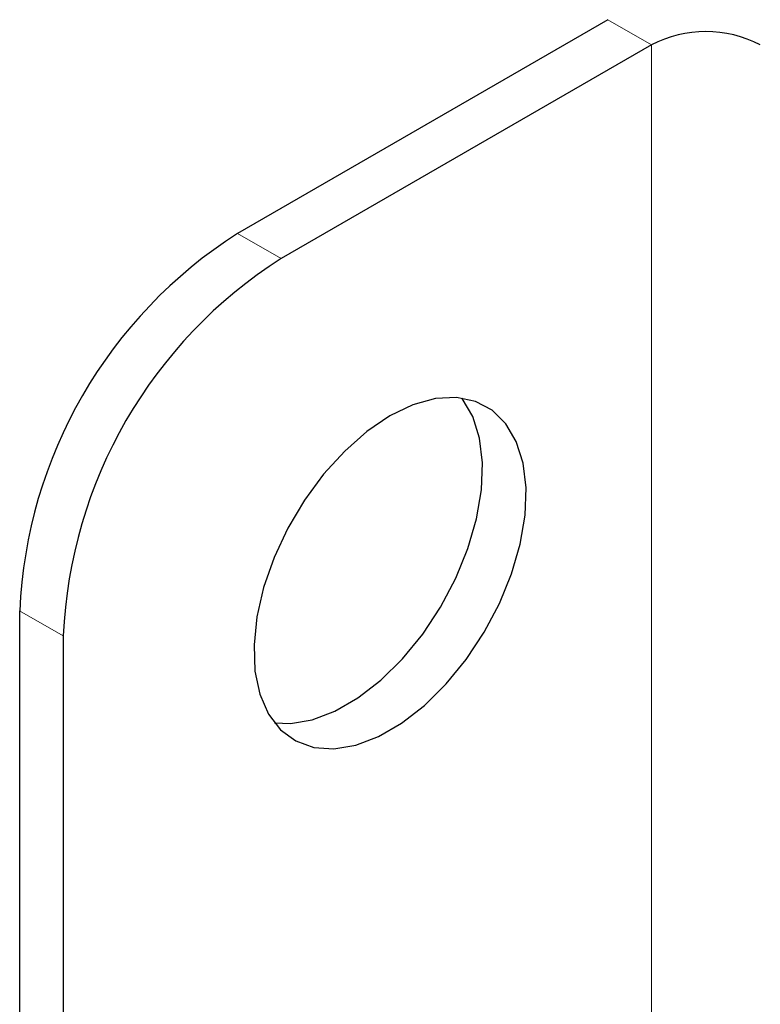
# Paper-space layout 'Blatt2' of a CAD drawing. Header units: millimetres. Extents: x 5 to 418, y 2 to 292.
# Tile 84 of 112: x 110 to 118, y 260 to 270. Entities that reach past the tile are written whole.
import ezdxf

# ---------------------------------------------------------------- set-up
doc = ezdxf.new("R2010")
doc.units = ezdxf.units.MM

psp = doc.layouts.new('Blatt2')

# ---------------------------------------------------------------- linework, layer by layer
at = {"color": 7, "linetype": 'Continuous', "lineweight": 25}
for p, q in [((116.546, 270.356), (112.539, 268.043)), ((117.018, 270.084), (113.011, 267.771)), ((110.182, 263.96), (110.182, 258.109)), ((110.654, 263.688), (110.654, 257.836))]:
    psp.add_line(p, q, dxfattribs=at)
at = {"color": 7, "linetype": 'Continuous', "lineweight": 18}
for p, q in [((117.018, 270.084), (116.546, 270.356)), ((117.018, 270.084), (117.018, 257.496)), ((112.539, 268.043), (113.011, 267.771)), ((110.654, 263.688), (110.182, 263.96))]:
    psp.add_line(p, q, dxfattribs=at)
at = {"color": 7, "linetype": 'Continuous', "lineweight": 25, "flags": 128}
for points in [[(114.189, 266.07), (113.94, 265.901), (113.699, 265.689), (113.471, 265.439), (113.264, 265.158), (113.084, 264.854), (112.935, 264.536), (112.822, 264.214), (112.749, 263.896), (112.718, 263.591), (112.728, 263.309), (112.781, 263.057), (112.874, 262.843), (113.005, 262.673), (113.17, 262.552), (113.364, 262.483), (113.583, 262.468), (113.818, 262.508), (114.064, 262.601), (114.314, 262.746), (114.561, 262.937), (114.796, 263.169), (115.014, 263.435), (115.209, 263.729), (115.374, 264.041), (115.505, 264.362), (115.598, 264.683), (115.651, 264.996), (115.661, 265.29), (115.629, 265.558), (115.556, 265.792), (115.444, 265.985), (115.295, 266.131), (115.115, 266.226), (114.908, 266.268), (114.68, 266.256), (114.438, 266.189), (114.189, 266.07)], [(112.939, 262.747), (113.111, 262.74), (113.347, 262.78), (113.593, 262.873), (113.843, 263.018), (114.089, 263.209), (114.325, 263.441), (114.543, 263.707), (114.737, 264.001), (114.902, 264.313), (115.033, 264.634), (115.127, 264.956), (115.179, 265.268), (115.19, 265.562), (115.158, 265.83), (115.085, 266.064), (114.972, 266.257), (114.968, 266.262)]]:
    psp.add_lwpolyline(points, dxfattribs=at)
at = {"color": 7, "linetype": 'Continuous', "lineweight": 25}
for centre, radius, start, end in [((117.607, 268.947), 1.281, 62.6097, 117.3903), ((115.28, 263.739), 5.102, 122.4871, 177.5129), ((115.751, 263.467), 5.102, 122.4873, 177.5127)]:
    psp.add_arc(centre, radius, start, end, dxfattribs=at)

doc.saveas('drawing.dxf')
